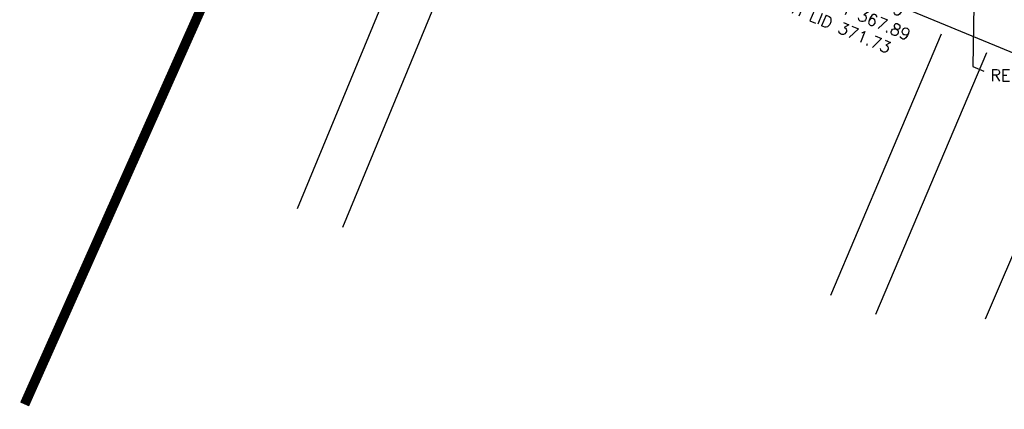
# Model space of a CAD drawing. Header units: feet. Extents: x 2087242 to 2092707, y 861919 to 865997.
# Tile 5 of 39: x 2090234 to 2090435, y 863993 to 864073. Entities that reach past the tile are written whole.
import ezdxf

# ---------------------------------------------------------------- set-up
doc = ezdxf.new("R2010")
doc.units = ezdxf.units.FT
doc.header["$LTSCALE"] = 30
doc.header["$MEASUREMENT"] = 0
doc.linetypes.add('DASHED', pattern=[0.75, 0.5, -0.25])
for name, color, linetype in [('C-ANNO-MATC', 252, 'DASHED'), ('C-ANNO-TEXT-STRM', 3, 'Continuous'), ('C-MB-RELOCATED', 3, 'Continuous'), ('GIS-CONC-DRIVEWAY', 252, 'Continuous'), ('GIS-PAINT', 252, 'Continuous')]:
    doc.layers.add(name, color=color, linetype=linetype)
doc.styles.add('L100', font='simplex', dxfattribs={"height": 2})
doc.styles.add('L80', font='simplex.shx', dxfattribs={"height": 2.4})

msp = doc.modelspace()

# ---------------------------------------------------------------- linework, layer by layer
at = {"layer": 'C-ANNO-MATC', "const_width": 2, "flags": 128}
msp.add_lwpolyline([(2090234.56, 863994.13), (2090339.35, 864229.03)], dxfattribs=at)
at = {"layer": 'C-MB-RELOCATED'}
msp.add_lwpolyline([(2090429.06, 864096.54), (2090428.53, 864063.24), (2090430.78, 864062.3)], dxfattribs=at)
at = {"layer": 'GIS-CONC-DRIVEWAY'}
for p, q in [((2090290.39, 864034.2), (2090322.29, 864111.25)), ((2090299.63, 864030.37), (2090331.53, 864107.43)), ((2090399.46, 864016.46), (2090422.14, 864069.92)), ((2090408.67, 864012.56), (2090431.38, 864066.1)), ((2090431.14, 864011.64), (2090447.54, 864050.1))]:
    msp.add_line(p, q, dxfattribs=at)
at = {"layer": 'GIS-PAINT'}
msp.add_line((2090312.81, 864117.34), (2090575.62, 864008.56), dxfattribs=at)

# ---------------------------------------------------------------- texts
at = {"layer": 'C-ANNO-TEXT-STRM', "insert": (2090396.12, 864092.16), "char_height": 2.4, "width": 38.2973, "attachment_point": 1, "rotation": 337.0289, "style": 'L100'}
msp.add_mtext('TOP 371.64\\PGRATE 370.99\\PINV. IN 367.99\\PINV. OUT 367.89\\PMH LID 371.73', dxfattribs=at)
at = {"layer": 'C-MB-RELOCATED', "insert": (2090432.11, 864062.65), "char_height": 2.4, "width": 34.0415, "attachment_point": 1, "style": 'L80'}
msp.add_mtext('RELOCATED MAIL BOX', dxfattribs=at)

doc.saveas('drawing.dxf')
